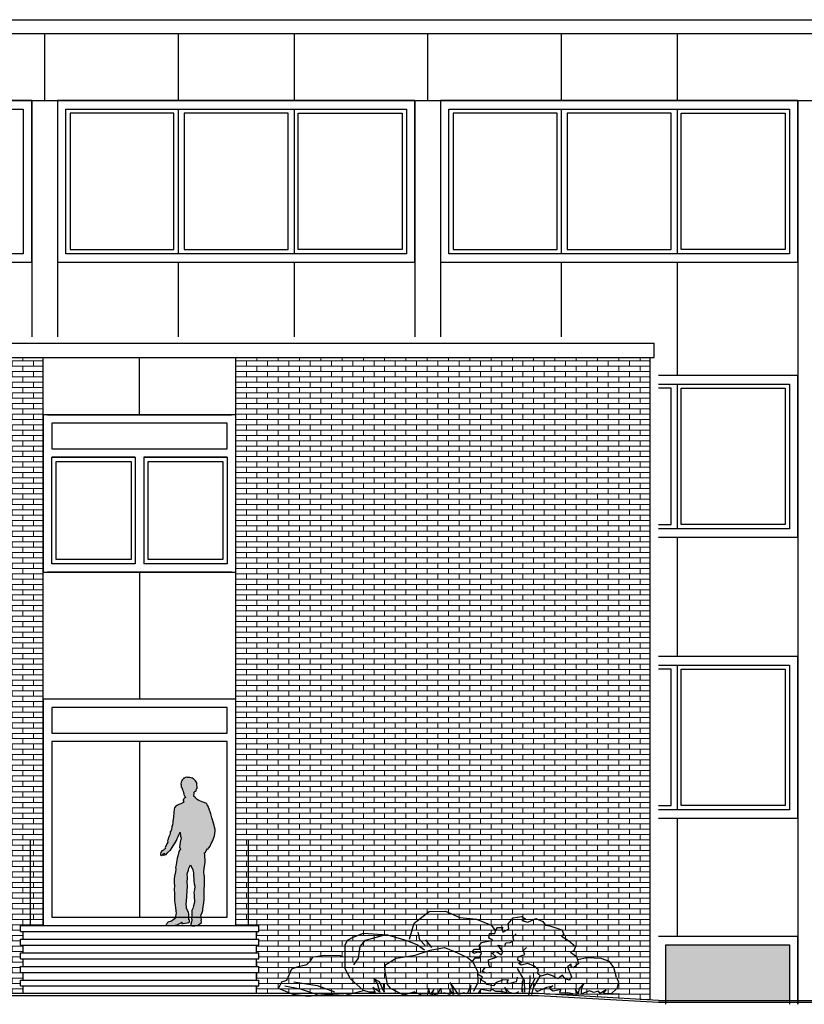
# Model space of a CAD drawing. Extents: x 2 to 315, y 0 to 17.
# Tile 39 of 69: x 181 to 190, y 5 to 17. Entities that reach past the tile are written whole.
import ezdxf

# ---------------------------------------------------------------- set-up
doc = ezdxf.new("R2010")
doc.units = 0
doc.header["$MEASUREMENT"] = 0
for name, color, linetype in [('Süd_Ansicht_4_P_ZE_SYMBOL', 7, 'Continuous'), ('Süd_Ansicht_4_R_NT_DACH', 7, 'Continuous'), ('Süd_Ansicht_4_R_NT_FENSTER', 7, 'Continuous'), ('Süd_Ansicht_4_R_NT_HIDDEN', 7, 'Continuous'), ('Süd_Ansicht_4_R_NT_STAHL', 7, 'Continuous'), ('Süd_Ansicht_4_R_NT_TREPPE', 7, 'Continuous'), ('Süd_Ansicht_4_R_NT_TUER', 7, 'Continuous'), ('Süd_Ansicht_4_R_TR_BODEN', 7, 'Continuous'), ('Süd_Ansicht_4_R_TR_HIDDEN', 7, 'Continuous'), ('Süd_Ansicht_4_Schraffuren', 7, 'Continuous')]:
    doc.layers.add(name, color=color, linetype=linetype)
doc.linetypes.add('Terrainlinie', pattern='A,0,[1,Bl.Nr. 2.0061.Shx,S=0.000793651,R=0,X=0,Y=-0.043301],-0.1,0', length=0.1)
pattern_1 = [(0, (176.31684, 6.46586), (0, 0.0625), []), (90, (176.31684, 6.46586), (-0.25, 0), [0.0625, -0.0625]), (90, (176.44184, 6.52836), (-0.25, 0), [0.0625, -0.0625])]

msp = doc.modelspace()

# ---------------------------------------------------------------- hatches: boundary and pattern name
at = {"layer": 'Süd_Ansicht_4_P_ZE_SYMBOL', "linetype": 'Continuous', "lineweight": 13, "ltscale": 1000}
msp.add_hatch(color=7, dxfattribs=at).paths.add_polyline_path([(182.561, 7.002), (182.56, 6.99), (182.56, 6.977), (182.571, 6.967), (182.586, 6.976), (182.591, 6.988), (182.601, 6.993), (182.61, 6.993), (182.59, 6.976), (182.598, 6.971), (182.625, 6.981), (182.634, 6.991), (182.64, 7), (182.646, 7.012), (182.65, 7.007), (182.657, 7.016), (182.669, 7.028), (182.676, 7.032), (182.695, 7.061), (182.708, 7.084), (182.722, 7.104), (182.735, 7.124), (182.746, 7.144), (182.756, 7.167), (182.767, 7.191), (182.777, 7.22), (182.79, 7.243), (182.795, 7.194), (182.8, 7.172), (182.789, 7.127), (182.781, 7.062), (182.795, 7.047), (182.775, 7.015), (182.77, 6.998), (182.761, 6.961), (182.755, 6.936), (182.745, 6.892), (182.742, 6.858), (182.736, 6.829), (182.74, 6.81), (182.733, 6.775), (182.723, 6.726), (182.721, 6.692), (182.72, 6.666), (182.718, 6.642), (182.723, 6.616), (182.72, 6.571), (182.723, 6.524), (182.723, 6.46), (182.724, 6.437), (182.732, 6.39), (182.736, 6.349), (182.737, 6.327), (182.743, 6.319), (182.739, 6.313), (182.741, 6.293), (182.74, 6.274), (182.733, 6.249), (182.727, 6.237), (182.739, 6.235), (182.705, 6.208), (182.678, 6.194), (182.655, 6.188), (182.639, 6.181), (182.631, 6.167), (182.629, 6.161), (182.627, 6.16), (182.626, 6.151), (182.648, 6.146), (182.67, 6.146), (182.712, 6.148), (182.763, 6.16), (182.804, 6.181), (182.809, 6.184), (182.809, 6.166), (182.826, 6.17), (182.871, 6.176), (182.892, 6.182), (182.9, 6.189), (182.898, 6.213), (182.892, 6.213), (182.892, 6.232), (182.891, 6.248), (182.887, 6.248), (182.891, 6.255), (182.891, 6.278), (182.886, 6.304), (182.863, 6.348), (182.863, 6.371), (182.861, 6.397), (182.863, 6.434), (182.875, 6.608), (182.87, 6.655), (182.874, 6.705), (182.873, 6.754), (182.886, 6.795), (182.891, 6.821), (182.911, 6.86), (182.922, 6.83), (182.938, 6.804), (182.943, 6.786), (182.946, 6.76), (182.946, 6.729), (182.95, 6.695), (182.949, 6.667), (182.953, 6.637), (182.961, 6.609), (182.957, 6.567), (182.952, 6.535), (182.954, 6.504), (182.956, 6.473), (182.957, 6.446), (182.958, 6.426), (182.955, 6.404), (182.948, 6.378), (182.94, 6.348), (182.925, 6.323), (182.925, 6.281), (182.926, 6.248), (182.923, 6.229), (182.923, 6.22), (182.927, 6.221), (182.925, 6.209), (182.921, 6.191), (182.915, 6.179), (182.917, 6.165), (182.913, 6.161), (182.914, 6.146), (182.925, 6.142), (182.961, 6.142), (182.997, 6.15), (183.021, 6.165), (183.037, 6.177), (183.039, 6.191), (183.037, 6.204), (183.04, 6.216), (183.036, 6.231), (183.04, 6.233), (183.037, 6.25), (183.031, 6.263), (183.035, 6.272), (183.047, 6.299), (183.056, 6.322), (183.057, 6.334), (183.054, 6.337), (183.066, 6.416), (183.07, 6.45), (183.073, 6.478), (183.073, 6.516), (183.073, 6.559), (183.074, 6.633), (183.076, 6.676), (183.077, 6.7), (183.074, 6.725), (183.07, 6.737), (183.068, 6.778), (183.07, 6.812), (183.079, 6.867), (183.083, 6.887), (183.083, 6.926), (183.079, 6.946), (183.08, 6.972), (183.074, 6.999), (183.086, 7.008), (183.096, 7.025), (183.112, 7.046), (183.116, 7.044), (183.125, 7.057), (183.141, 7.079), (183.153, 7.109), (183.166, 7.131), (183.178, 7.156), (183.192, 7.201), (183.198, 7.228), (183.198, 7.237), (183.201, 7.248), (183.201, 7.274), (183.191, 7.302), (183.188, 7.322), (183.172, 7.375), (183.162, 7.411), (183.149, 7.46), (183.132, 7.514), (183.123, 7.533), (183.121, 7.541), (183.118, 7.548), (183.106, 7.564), (183.101, 7.57), (183.097, 7.579), (183.072, 7.591), (183.049, 7.599), (183.03, 7.607), (183.01, 7.614), (182.989, 7.626), (182.981, 7.635), (182.977, 7.637), (182.971, 7.645), (182.968, 7.651), (182.963, 7.659), (182.954, 7.658), (182.952, 7.666), (182.952, 7.682), (182.954, 7.69), (182.954, 7.697), (182.956, 7.712), (182.957, 7.717), (182.961, 7.719), (182.967, 7.719), (182.972, 7.723), (182.976, 7.734), (182.982, 7.751), (182.985, 7.755), (182.99, 7.75), (182.99, 7.774), (182.985, 7.797), (182.984, 7.817), (182.989, 7.814), (182.987, 7.822), (182.969, 7.845), (182.957, 7.857), (182.945, 7.868), (182.934, 7.876), (182.93, 7.876), (182.92, 7.88), (182.902, 7.885), (182.885, 7.886), (182.877, 7.886), (182.864, 7.888), (182.849, 7.884), (182.836, 7.874), (182.833, 7.879), (182.823, 7.867), (182.817, 7.858), (182.813, 7.858), (182.809, 7.846), (182.801, 7.83), (182.796, 7.808), (182.801, 7.803), (182.801, 7.791), (182.803, 7.769), (182.806, 7.77), (182.808, 7.763), (182.809, 7.759), (182.813, 7.762), (182.813, 7.751), (182.817, 7.741), (182.823, 7.723), (182.828, 7.709), (182.833, 7.688), (182.838, 7.672), (182.843, 7.666), (182.85, 7.663), (182.851, 7.651), (182.838, 7.642), (182.831, 7.631), (182.826, 7.624), (182.826, 7.614), (182.832, 7.604), (182.823, 7.593), (182.798, 7.577), (182.772, 7.566), (182.76, 7.559), (182.736, 7.543), (182.724, 7.527), (182.721, 7.513), (182.717, 7.472), (182.711, 7.419), (182.705, 7.368), (182.705, 7.352), (182.698, 7.328), (182.691, 7.304), (182.687, 7.275), (182.682, 7.261), (182.674, 7.245), (182.674, 7.228), (182.667, 7.211), (182.662, 7.194), (182.658, 7.185), (182.653, 7.179), (182.648, 7.159), (182.646, 7.15), (182.641, 7.14), (182.644, 7.126), (182.634, 7.105), (182.625, 7.085), (182.616, 7.073), (182.614, 7.064), (182.617, 7.055), (182.612, 7.047), (182.597, 7.038), (182.593, 7.033), (182.585, 7.028), (182.575, 7.023)], flags=0)
at = {"layer": 'Süd_Ansicht_4_Schraffuren', "linetype": 'Continuous', "lineweight": 18, "ltscale": 1000}
h = msp.add_hatch(dxfattribs=at)
h.set_pattern_fill('MW_Verband__Läufer__DF_0004', color=9, style=0, pattern_type=2)
h.set_pattern_definition(pattern_1)
h.paths.add_polyline_path([(176.318, 6.396), (176.317, 6.396), (176.317, 5.346), (180.942, 5.346), (180.942, 5.436), (180.912, 5.436), (180.912, 5.506), (180.942, 5.506), (180.942, 5.596), (180.912, 5.596), (180.912, 5.666), (180.942, 5.666), (180.942, 5.756), (180.912, 5.756), (180.912, 5.826), (180.942, 5.826), (180.942, 5.916), (180.912, 5.916), (180.912, 5.986), (180.942, 5.986), (180.942, 6.076), (180.912, 6.076), (180.912, 6.146), (181.182, 6.146), (181.182, 12.819), (176.317, 12.819), (176.317, 6.466), (176.318, 6.466)], flags=0)
h = msp.add_hatch(dxfattribs=at)
h.set_pattern_fill('MW_Verband__Läufer__DF_0004', color=9, style=0, pattern_type=2)
h.set_pattern_definition(pattern_1)
h.paths.add_polyline_path([(183.592, 6.146), (183.712, 6.146), (183.712, 6.076), (183.682, 6.076), (183.682, 5.986), (183.712, 5.986), (183.712, 5.916), (183.682, 5.916), (183.682, 5.826), (183.712, 5.826), (183.712, 5.756), (183.682, 5.756), (183.682, 5.666), (183.712, 5.666), (183.712, 5.596), (183.682, 5.596), (183.682, 5.506), (183.712, 5.506), (183.712, 5.436), (183.682, 5.436), (183.682, 5.346), (186.998, 5.346), (188.307, 5.272), (188.307, 12.819), (183.442, 12.819), (183.442, 6.146)], flags=0)
at = {"layer": 'Süd_Ansicht_4_Schraffuren', "linetype": 'Continuous', "lineweight": 0, "ltscale": 1000}
msp.add_hatch(color=27, dxfattribs=at).paths.add_polyline_path([(189.947, 5.266), (189.947, 5.921), (188.497, 5.921), (188.497, 5.266)], flags=0)

# ---------------------------------------------------------------- linework, layer by layer
at = {"layer": 'Süd_Ansicht_4_P_ZE_SYMBOL', "linetype": 'Continuous', "ltscale": 1000}
for p, q in [((182.823, 7.867), (182.817, 7.858)), ((182.833, 7.879), (182.823, 7.867)), ((182.836, 7.874), (182.833, 7.879)), ((182.849, 7.884), (182.836, 7.874)), ((182.864, 7.888), (182.849, 7.884)), ((182.877, 7.886), (182.864, 7.888)), ((182.885, 7.886), (182.877, 7.886)), ((182.902, 7.885), (182.885, 7.886)), ((182.92, 7.88), (182.902, 7.885)), ((182.93, 7.876), (182.92, 7.88)), ((182.934, 7.876), (182.93, 7.876)), ((182.945, 7.868), (182.934, 7.876)), ((182.957, 7.857), (182.945, 7.868)), ((182.801, 7.83), (182.796, 7.808)), ((182.796, 7.808), (182.801, 7.803)), ((182.809, 7.846), (182.801, 7.83)), ((182.801, 7.803), (182.801, 7.791)), ((182.801, 7.791), (182.803, 7.769)), ((182.803, 7.769), (182.806, 7.77)), ((182.806, 7.77), (182.808, 7.763)), ((182.808, 7.763), (182.809, 7.759)), ((182.813, 7.858), (182.809, 7.846)), ((182.809, 7.759), (182.813, 7.762)), ((182.817, 7.858), (182.813, 7.858)), ((182.813, 7.762), (182.813, 7.751)), ((182.813, 7.751), (182.817, 7.741)), ((182.969, 7.845), (182.957, 7.857)), ((182.987, 7.822), (182.969, 7.845)), ((182.976, 7.734), (182.982, 7.751)), ((182.982, 7.751), (182.985, 7.755)), ((182.985, 7.797), (182.984, 7.817)), ((182.984, 7.817), (182.989, 7.814)), ((182.99, 7.774), (182.985, 7.797)), ((182.985, 7.755), (182.99, 7.75)), ((182.989, 7.814), (182.987, 7.822)), ((182.99, 7.75), (182.99, 7.774)), ((182.817, 7.741), (182.823, 7.723)), ((182.823, 7.723), (182.828, 7.709)), ((182.828, 7.709), (182.833, 7.688)), ((182.838, 7.642), (182.831, 7.631)), ((182.833, 7.688), (182.838, 7.672)), ((182.838, 7.672), (182.843, 7.666)), ((182.851, 7.651), (182.838, 7.642)), ((182.843, 7.666), (182.85, 7.663)), ((182.85, 7.663), (182.851, 7.651)), ((182.952, 7.682), (182.954, 7.69)), ((182.952, 7.666), (182.952, 7.682)), ((182.954, 7.658), (182.952, 7.666)), ((182.954, 7.697), (182.956, 7.712)), ((182.954, 7.69), (182.954, 7.697)), ((182.963, 7.659), (182.954, 7.658)), ((182.956, 7.712), (182.957, 7.717)), ((182.957, 7.717), (182.961, 7.719)), ((182.961, 7.719), (182.967, 7.719)), ((182.968, 7.651), (182.963, 7.659)), ((182.967, 7.719), (182.972, 7.723)), ((182.971, 7.645), (182.968, 7.651)), ((182.977, 7.637), (182.971, 7.645)), ((182.972, 7.723), (182.976, 7.734)), ((182.981, 7.635), (182.977, 7.637)), ((182.989, 7.626), (182.981, 7.635)), ((182.724, 7.527), (182.721, 7.513)), ((182.736, 7.543), (182.724, 7.527)), ((182.76, 7.559), (182.736, 7.543)), ((182.772, 7.566), (182.76, 7.559)), ((182.798, 7.577), (182.772, 7.566)), ((182.823, 7.593), (182.798, 7.577)), ((182.832, 7.604), (182.823, 7.593)), ((182.831, 7.631), (182.826, 7.624)), ((182.826, 7.624), (182.826, 7.614)), ((182.826, 7.614), (182.832, 7.604)), ((183.01, 7.614), (182.989, 7.626)), ((183.03, 7.607), (183.01, 7.614)), ((183.049, 7.599), (183.03, 7.607)), ((183.072, 7.591), (183.049, 7.599)), ((183.097, 7.579), (183.072, 7.591)), ((183.101, 7.57), (183.097, 7.579)), ((183.106, 7.564), (183.101, 7.57)), ((183.118, 7.548), (183.106, 7.564)), ((183.121, 7.541), (183.118, 7.548)), ((183.123, 7.533), (183.121, 7.541)), ((183.132, 7.514), (183.123, 7.533)), ((182.711, 7.419), (182.705, 7.368)), ((182.717, 7.472), (182.711, 7.419)), ((182.721, 7.513), (182.717, 7.472)), ((183.149, 7.46), (183.132, 7.514)), ((183.162, 7.411), (183.149, 7.46)), ((183.172, 7.375), (183.162, 7.411)), ((182.691, 7.304), (182.687, 7.275)), ((182.698, 7.328), (182.691, 7.304)), ((182.705, 7.352), (182.698, 7.328)), ((182.705, 7.368), (182.705, 7.352)), ((183.188, 7.322), (183.172, 7.375)), ((183.191, 7.302), (183.188, 7.322)), ((183.201, 7.274), (183.191, 7.302)), ((182.653, 7.179), (182.648, 7.159)), ((182.658, 7.185), (182.653, 7.179)), ((182.662, 7.194), (182.658, 7.185)), ((182.667, 7.211), (182.662, 7.194)), ((182.674, 7.228), (182.667, 7.211)), ((182.682, 7.261), (182.674, 7.245)), ((182.674, 7.245), (182.674, 7.228)), ((182.687, 7.275), (182.682, 7.261)), ((182.756, 7.167), (182.767, 7.191)), ((182.767, 7.191), (182.777, 7.22)), ((182.777, 7.22), (182.79, 7.243)), ((182.8, 7.172), (182.789, 7.127)), ((182.79, 7.243), (182.795, 7.194)), ((182.795, 7.194), (182.8, 7.172)), ((183.178, 7.156), (183.192, 7.201)), ((183.192, 7.201), (183.198, 7.228)), ((183.198, 7.237), (183.201, 7.248)), ((183.198, 7.228), (183.198, 7.237)), ((183.201, 7.248), (183.201, 7.274)), ((182.617, 7.055), (182.612, 7.047)), ((182.616, 7.073), (182.614, 7.064)), ((182.614, 7.064), (182.617, 7.055)), ((182.625, 7.085), (182.616, 7.073)), ((182.634, 7.105), (182.625, 7.085)), ((182.644, 7.126), (182.634, 7.105)), ((182.646, 7.15), (182.641, 7.14)), ((182.641, 7.14), (182.644, 7.126)), ((182.648, 7.159), (182.646, 7.15)), ((182.676, 7.032), (182.695, 7.061)), ((182.695, 7.061), (182.708, 7.084)), ((182.708, 7.084), (182.722, 7.104)), ((182.722, 7.104), (182.735, 7.124)), ((182.735, 7.124), (182.746, 7.144)), ((182.746, 7.144), (182.756, 7.167)), ((182.789, 7.127), (182.781, 7.062)), ((182.781, 7.062), (182.795, 7.047)), ((183.116, 7.044), (183.125, 7.057)), ((183.125, 7.057), (183.141, 7.079)), ((183.141, 7.079), (183.153, 7.109)), ((183.153, 7.109), (183.166, 7.131)), ((183.166, 7.131), (183.178, 7.156)), ((182.561, 7.002), (182.56, 6.99)), ((182.56, 6.99), (182.56, 6.977)), ((182.56, 6.977), (182.571, 6.967)), ((182.575, 7.023), (182.561, 7.002)), ((182.571, 6.967), (182.586, 6.976)), ((182.585, 7.028), (182.575, 7.023)), ((182.593, 7.033), (182.585, 7.028)), ((182.586, 6.976), (182.591, 6.988)), ((182.61, 6.993), (182.59, 6.976)), ((182.59, 6.976), (182.598, 6.971)), ((182.591, 6.988), (182.601, 6.993)), ((182.597, 7.038), (182.593, 7.033)), ((182.612, 7.047), (182.597, 7.038)), ((182.598, 6.971), (182.625, 6.981)), ((182.601, 6.993), (182.61, 6.993)), ((182.625, 6.981), (182.634, 6.991)), ((182.634, 6.991), (182.64, 7)), ((182.64, 7), (182.646, 7.012)), ((182.646, 7.012), (182.65, 7.007)), ((182.65, 7.007), (182.657, 7.016)), ((182.657, 7.016), (182.669, 7.028)), ((182.669, 7.028), (182.676, 7.032)), ((182.761, 6.961), (182.755, 6.936)), ((182.77, 6.998), (182.761, 6.961)), ((182.775, 7.015), (182.77, 6.998)), ((182.795, 7.047), (182.775, 7.015)), ((183.074, 6.999), (183.086, 7.008)), ((183.08, 6.972), (183.074, 6.999)), ((183.079, 6.946), (183.08, 6.972)), ((183.083, 6.926), (183.079, 6.946)), ((183.086, 7.008), (183.096, 7.025)), ((183.096, 7.025), (183.112, 7.046)), ((183.112, 7.046), (183.116, 7.044)), ((182.742, 6.858), (182.736, 6.829)), ((182.736, 6.829), (182.74, 6.81)), ((182.745, 6.892), (182.742, 6.858)), ((182.755, 6.936), (182.745, 6.892)), ((182.891, 6.821), (182.911, 6.86)), ((182.911, 6.86), (182.922, 6.83)), ((182.922, 6.83), (182.938, 6.804)), ((183.07, 6.812), (183.079, 6.867)), ((183.079, 6.867), (183.083, 6.887)), ((183.083, 6.887), (183.083, 6.926)), ((182.723, 6.726), (182.721, 6.692)), ((182.733, 6.775), (182.723, 6.726)), ((182.74, 6.81), (182.733, 6.775)), ((182.873, 6.754), (182.886, 6.795)), ((182.874, 6.705), (182.873, 6.754)), ((182.886, 6.795), (182.891, 6.821)), ((182.938, 6.804), (182.943, 6.786)), ((182.943, 6.786), (182.946, 6.76)), ((182.946, 6.76), (182.946, 6.729)), ((182.946, 6.729), (182.95, 6.695)), ((183.068, 6.778), (183.07, 6.812)), ((183.07, 6.737), (183.068, 6.778)), ((183.074, 6.725), (183.07, 6.737)), ((183.077, 6.7), (183.074, 6.725)), ((182.72, 6.666), (182.718, 6.642)), ((182.718, 6.642), (182.723, 6.616)), ((182.721, 6.692), (182.72, 6.666)), ((182.723, 6.616), (182.72, 6.571)), ((182.863, 6.434), (182.875, 6.608)), ((182.87, 6.655), (182.874, 6.705)), ((182.875, 6.608), (182.87, 6.655)), ((182.95, 6.695), (182.949, 6.667)), ((182.949, 6.667), (182.953, 6.637)), ((182.953, 6.637), (182.961, 6.609)), ((182.961, 6.609), (182.957, 6.567)), ((183.073, 6.559), (183.074, 6.633)), ((183.074, 6.633), (183.076, 6.676)), ((183.076, 6.676), (183.077, 6.7)), ((182.72, 6.571), (182.723, 6.524)), ((182.723, 6.524), (182.723, 6.46)), ((182.957, 6.567), (182.952, 6.535)), ((182.952, 6.535), (182.954, 6.504)), ((182.954, 6.504), (182.956, 6.473)), ((183.07, 6.45), (183.073, 6.478)), ((183.073, 6.516), (183.073, 6.559)), ((183.073, 6.478), (183.073, 6.516)), ((182.723, 6.46), (182.724, 6.437)), ((182.724, 6.437), (182.732, 6.39)), ((182.732, 6.39), (182.736, 6.349)), ((182.861, 6.397), (182.863, 6.434)), ((182.863, 6.371), (182.861, 6.397)), ((182.863, 6.348), (182.863, 6.371)), ((182.948, 6.378), (182.94, 6.348)), ((182.955, 6.404), (182.948, 6.378)), ((182.958, 6.426), (182.955, 6.404)), ((182.956, 6.473), (182.957, 6.446)), ((182.957, 6.446), (182.958, 6.426)), ((183.054, 6.337), (183.066, 6.416)), ((183.066, 6.416), (183.07, 6.45)), ((182.733, 6.249), (182.727, 6.237)), ((182.74, 6.274), (182.733, 6.249)), ((182.736, 6.349), (182.737, 6.327)), ((182.737, 6.327), (182.743, 6.319)), ((182.743, 6.319), (182.739, 6.313)), ((182.739, 6.313), (182.741, 6.293)), ((182.741, 6.293), (182.74, 6.274)), ((182.886, 6.304), (182.863, 6.348)), ((182.891, 6.278), (182.886, 6.304)), ((182.887, 6.248), (182.891, 6.255)), ((182.891, 6.248), (182.887, 6.248)), ((182.891, 6.255), (182.891, 6.278)), ((182.892, 6.232), (182.891, 6.248)), ((182.926, 6.248), (182.923, 6.229)), ((182.94, 6.348), (182.925, 6.323)), ((182.925, 6.323), (182.925, 6.281)), ((182.925, 6.281), (182.926, 6.248)), ((183.031, 6.263), (183.035, 6.272)), ((183.037, 6.25), (183.031, 6.263)), ((183.035, 6.272), (183.047, 6.299)), ((183.04, 6.233), (183.037, 6.25)), ((183.047, 6.299), (183.056, 6.322)), ((183.057, 6.334), (183.054, 6.337)), ((183.056, 6.322), (183.057, 6.334)), ((185.539, 6.174), (185.715, 6.31)), ((185.715, 6.31), (185.907, 6.313)), ((185.907, 6.313), (186.074, 6.24)), ((186.703, 6.236), (186.803, 6.254)), ((186.803, 6.254), (186.85, 6.219)), ((182.627, 6.16), (182.626, 6.151)), ((182.626, 6.151), (182.648, 6.146)), ((182.629, 6.161), (182.627, 6.16)), ((182.631, 6.167), (182.629, 6.161)), ((182.639, 6.181), (182.631, 6.167)), ((182.655, 6.188), (182.639, 6.181)), ((182.648, 6.146), (182.67, 6.146)), ((182.678, 6.194), (182.655, 6.188)), ((182.67, 6.146), (182.712, 6.148)), ((182.705, 6.208), (182.678, 6.194)), ((182.739, 6.235), (182.705, 6.208)), ((182.712, 6.148), (182.763, 6.16)), ((182.727, 6.237), (182.739, 6.235)), ((182.763, 6.16), (182.804, 6.181)), ((182.804, 6.181), (182.809, 6.184)), ((182.809, 6.184), (182.809, 6.166)), ((182.809, 6.166), (182.826, 6.17)), ((182.826, 6.17), (182.871, 6.176)), ((182.871, 6.176), (182.892, 6.182)), ((182.892, 6.213), (182.892, 6.232)), ((182.898, 6.213), (182.892, 6.213)), ((182.892, 6.182), (182.9, 6.189)), ((182.9, 6.189), (182.898, 6.213)), ((182.917, 6.165), (182.913, 6.161)), ((182.913, 6.161), (182.914, 6.146)), ((182.914, 6.146), (182.925, 6.142)), ((182.921, 6.191), (182.915, 6.179)), ((182.915, 6.179), (182.917, 6.165)), ((182.925, 6.209), (182.921, 6.191)), ((182.923, 6.229), (182.923, 6.22)), ((182.923, 6.22), (182.927, 6.221)), ((182.927, 6.221), (182.925, 6.209)), ((182.925, 6.142), (182.961, 6.142)), ((182.961, 6.142), (182.997, 6.15)), ((182.997, 6.15), (183.021, 6.165)), ((183.021, 6.165), (183.037, 6.177)), ((183.036, 6.231), (183.04, 6.233)), ((183.04, 6.216), (183.036, 6.231)), ((183.037, 6.204), (183.04, 6.216)), ((183.039, 6.191), (183.037, 6.204)), ((183.037, 6.177), (183.039, 6.191)), ((185.482, 5.986), (185.539, 6.174)), ((186.074, 6.24), (186.269, 6.219)), ((186.269, 6.219), (186.443, 6.152)), ((186.443, 6.152), (186.494, 6.084)), ((186.644, 6.166), (186.703, 6.236)), ((186.65, 6.109), (186.644, 6.166)), ((186.85, 6.219), (186.803, 6.206)), ((186.803, 6.206), (186.874, 6.184)), ((186.874, 6.184), (186.968, 6.228)), ((186.968, 6.228), (187.051, 6.193)), ((187.051, 6.193), (187.08, 6.149)), ((187.08, 6.149), (187.133, 6.144)), ((187.133, 6.144), (187.275, 6.096)), ((184.82, 6.011), (184.945, 6.058)), ((184.945, 6.058), (185.226, 6.035)), ((184.965, 5.976), (185.194, 6.037)), ((185.226, 6.035), (185.451, 5.971)), ((185.604, 5.978), (185.586, 6.068)), ((186.418, 6.047), (186.412, 6.007)), ((186.488, 6.047), (186.418, 6.047)), ((186.488, 6.047), (186.494, 6.084)), ((186.494, 6.084), (186.516, 6.122)), ((186.516, 6.122), (186.58, 6.122)), ((186.58, 6.122), (186.573, 6.109)), ((186.573, 6.109), (186.579, 6.07)), ((186.579, 6.07), (186.65, 6.109)), ((186.699, 6.014), (186.738, 6.047)), ((187.298, 6.039), (187.269, 6.021)), ((187.269, 6.021), (187.351, 5.969)), ((187.275, 6.096), (187.298, 6.039)), ((184.726, 5.916), (184.756, 5.976)), ((184.726, 5.639), (184.726, 5.916)), ((184.756, 5.976), (184.82, 6.011)), ((184.904, 5.898), (184.965, 5.976)), ((185.451, 5.971), (185.578, 5.92)), ((185.578, 5.92), (185.66, 5.859)), ((185.669, 5.91), (185.604, 5.978)), ((185.747, 5.888), (185.677, 5.978)), ((186.302, 5.907), (186.331, 5.947)), ((186.314, 5.868), (186.302, 5.907)), ((186.331, 5.947), (186.449, 5.969)), ((186.412, 6.007), (186.459, 5.98)), ((186.449, 5.969), (186.459, 5.98)), ((186.582, 5.84), (186.521, 5.914)), ((186.521, 5.914), (186.604, 5.902)), ((186.604, 5.902), (186.616, 5.943)), ((186.616, 5.943), (186.666, 5.947)), ((186.666, 5.947), (186.71, 5.972)), ((186.71, 5.972), (186.699, 6.014)), ((187.351, 5.969), (187.434, 5.898)), ((187.434, 5.898), (187.416, 5.85)), ((184.351, 5.778), (184.486, 5.797)), ((184.486, 5.797), (184.67, 5.793)), ((184.67, 5.793), (184.701, 5.779)), ((184.885, 5.761), (184.904, 5.898)), ((185.328, 5.761), (185.549, 5.797)), ((185.549, 5.797), (185.726, 5.857)), ((185.726, 5.857), (185.893, 5.888)), ((185.893, 5.888), (186.011, 5.841)), ((186.011, 5.841), (186.165, 5.769)), ((186.219, 5.837), (186.249, 5.868)), ((186.243, 5.819), (186.219, 5.837)), ((186.284, 5.833), (186.243, 5.819)), ((186.249, 5.868), (186.314, 5.868)), ((186.331, 5.824), (186.284, 5.833)), ((186.308, 5.767), (186.331, 5.824)), ((186.454, 5.823), (186.499, 5.844)), ((186.504, 5.774), (186.454, 5.823)), ((186.499, 5.844), (186.566, 5.803)), ((186.566, 5.803), (186.582, 5.84)), ((186.76, 5.778), (186.838, 5.807)), ((186.821, 5.852), (186.86, 5.889)), ((186.838, 5.807), (186.821, 5.852)), ((187.416, 5.85), (187.375, 5.833)), ((187.375, 5.833), (187.446, 5.784)), ((187.446, 5.784), (187.469, 5.701)), ((184.164, 5.662), (184.277, 5.687)), ((184.277, 5.687), (184.32, 5.732)), ((184.32, 5.732), (184.351, 5.778)), ((184.83, 5.683), (184.885, 5.761)), ((185.193, 5.632), (185.205, 5.687)), ((185.205, 5.687), (185.328, 5.761)), ((186.165, 5.769), (186.225, 5.723)), ((186.225, 5.723), (186.255, 5.767)), ((186.225, 5.723), (186.281, 5.612)), ((186.255, 5.767), (186.308, 5.767)), ((186.41, 5.745), (186.504, 5.774)), ((186.415, 5.687), (186.41, 5.745)), ((186.432, 5.654), (186.415, 5.687)), ((186.756, 5.74), (186.76, 5.778)), ((186.803, 5.714), (186.756, 5.74)), ((186.768, 5.701), (186.803, 5.714)), ((186.797, 5.679), (186.768, 5.701)), ((186.874, 5.701), (186.797, 5.679)), ((186.95, 5.67), (186.874, 5.701)), ((186.998, 5.626), (186.95, 5.67)), ((187.381, 5.692), (187.34, 5.661)), ((187.381, 5.661), (187.381, 5.692)), ((187.469, 5.701), (187.41, 5.648)), ((187.57, 5.767), (187.457, 5.743)), ((187.737, 5.757), (187.57, 5.767)), ((187.833, 5.724), (187.737, 5.757)), ((187.884, 5.653), (187.833, 5.724)), ((184.043, 5.504), (184.101, 5.639)), ((184.101, 5.639), (184.164, 5.662)), ((184.789, 5.522), (184.726, 5.639)), ((185.226, 5.452), (185.193, 5.632)), ((186.281, 5.612), (186.286, 5.478)), ((186.341, 5.541), (186.283, 5.575)), ((186.338, 5.608), (186.377, 5.658)), ((186.388, 5.587), (186.338, 5.608)), ((186.377, 5.658), (186.432, 5.654)), ((186.443, 5.596), (186.388, 5.587)), ((186.836, 5.499), (186.754, 5.643)), ((186.896, 5.409), (186.902, 5.558)), ((186.986, 5.587), (186.998, 5.626)), ((187.027, 5.552), (186.986, 5.587)), ((187.104, 5.574), (187.027, 5.552)), ((187.163, 5.556), (187.104, 5.574)), ((187.227, 5.521), (187.163, 5.556)), ((187.283, 5.563), (187.227, 5.521)), ((187.31, 5.525), (187.283, 5.563)), ((187.34, 5.661), (187.387, 5.543)), ((187.41, 5.648), (187.381, 5.661)), ((187.914, 5.534), (187.884, 5.653)), ((183.945, 5.406), (183.982, 5.486)), ((183.982, 5.486), (184.043, 5.504)), ((184.019, 5.436), (184.201, 5.402)), ((184.123, 5.486), (184.4, 5.44)), ((184.4, 5.44), (184.603, 5.367)), ((184.945, 5.383), (184.789, 5.522)), ((185.066, 5.519), (185.104, 5.467)), ((185.131, 5.485), (185.066, 5.519)), ((185.104, 5.467), (185.136, 5.362)), ((185.188, 5.362), (185.131, 5.485)), ((185.175, 5.471), (185.188, 5.362)), ((185.266, 5.408), (185.226, 5.452)), ((185.962, 5.476), (185.988, 5.409)), ((186.017, 5.4), (185.962, 5.476)), ((186.206, 5.443), (186.161, 5.343)), ((186.199, 5.343), (186.206, 5.443)), ((186.286, 5.478), (186.236, 5.371)), ((186.326, 5.504), (186.341, 5.541)), ((186.371, 5.482), (186.326, 5.504)), ((186.391, 5.452), (186.371, 5.482)), ((186.471, 5.437), (186.391, 5.452)), ((186.5, 5.478), (186.471, 5.437)), ((186.575, 5.504), (186.5, 5.478)), ((186.645, 5.508), (186.575, 5.504)), ((186.63, 5.486), (186.645, 5.508)), ((186.645, 5.463), (186.63, 5.486)), ((186.735, 5.486), (186.645, 5.463)), ((186.75, 5.538), (186.735, 5.486)), ((186.807, 5.366), (186.81, 5.493)), ((186.839, 5.362), (186.836, 5.499)), ((186.957, 5.521), (186.896, 5.409)), ((187.013, 5.55), (186.935, 5.418)), ((187.099, 5.422), (187.166, 5.438)), ((187.166, 5.438), (187.127, 5.405)), ((187.361, 5.505), (187.31, 5.525)), ((187.387, 5.543), (187.361, 5.505)), ((187.53, 5.464), (187.478, 5.405)), ((187.504, 5.401), (187.53, 5.464)), ((187.914, 5.534), (187.94, 5.483)), ((187.94, 5.483), (187.919, 5.405)), ((184.117, 5.336), (183.945, 5.406)), ((184.289, 5.313), (184.117, 5.336)), ((184.201, 5.402), (184.398, 5.336)), ((184.523, 5.336), (184.289, 5.313)), ((184.711, 5.324), (184.523, 5.336)), ((184.711, 5.324), (184.945, 5.383)), ((185.015, 5.362), (184.945, 5.383)), ((185.079, 5.362), (185.015, 5.362)), ((185.136, 5.362), (185.053, 5.419)), ((185.053, 5.419), (185.079, 5.362)), ((185.266, 5.408), (185.412, 5.333)), ((185.412, 5.333), (185.54, 5.366)), ((185.623, 5.329), (185.54, 5.366)), ((185.693, 5.324), (185.623, 5.329)), ((185.706, 5.409), (185.693, 5.324)), ((185.726, 5.338), (185.706, 5.409)), ((185.77, 5.395), (185.726, 5.338)), ((185.751, 5.331), (185.77, 5.395)), ((185.751, 5.331), (185.818, 5.344)), ((185.818, 5.344), (185.853, 5.412)), ((185.853, 5.412), (185.855, 5.351)), ((185.855, 5.351), (185.886, 5.357)), ((185.956, 5.338), (185.886, 5.357)), ((186.001, 5.338), (185.956, 5.395)), ((185.956, 5.395), (185.956, 5.338)), ((185.988, 5.409), (186.001, 5.338)), ((186.059, 5.338), (186.017, 5.4)), ((186.123, 5.357), (186.059, 5.338)), ((186.161, 5.343), (186.123, 5.357)), ((186.296, 5.352), (186.199, 5.343)), ((186.296, 5.352), (186.326, 5.397)), ((186.326, 5.397), (186.436, 5.378)), ((186.436, 5.378), (186.451, 5.397)), ((186.451, 5.397), (186.495, 5.374)), ((186.495, 5.374), (186.565, 5.374)), ((186.565, 5.374), (186.63, 5.356)), ((186.63, 5.356), (186.605, 5.419)), ((186.605, 5.419), (186.655, 5.363)), ((186.655, 5.363), (186.72, 5.348)), ((186.72, 5.348), (186.769, 5.371)), ((186.896, 5.409), (186.88, 5.327)), ((186.935, 5.418), (186.918, 5.335)), ((186.985, 5.372), (186.963, 5.387)), ((186.985, 5.372), (187.099, 5.422)), ((187.127, 5.405), (187.172, 5.38)), ((187.172, 5.38), (187.26, 5.397)), ((187.26, 5.397), (187.244, 5.36)), ((187.244, 5.36), (187.344, 5.356)), ((187.441, 5.335), (187.344, 5.356)), ((187.467, 5.346), (187.435, 5.393)), ((187.435, 5.393), (187.441, 5.335)), ((187.478, 5.405), (187.467, 5.346)), ((187.504, 5.342), (187.504, 5.401)), ((187.604, 5.378), (187.504, 5.342)), ((187.646, 5.358), (187.604, 5.378)), ((187.703, 5.374), (187.646, 5.358)), ((187.725, 5.346), (187.703, 5.374)), ((187.793, 5.389), (187.725, 5.346)), ((187.761, 5.346), (187.793, 5.389)), ((187.851, 5.342), (187.761, 5.346)), ((187.919, 5.405), (187.851, 5.342)), ((187.851, 5.342), (187.945, 5.346))]:
    msp.add_line(p, q, dxfattribs=at)
at = {"layer": 'Süd_Ansicht_4_R_NT_DACH', "linetype": 'Continuous', "ltscale": 1000}
for p, q in [((176.167, 16.786), (213.128, 16.786)), ((213.128, 16.619), (176.167, 16.619)), ((176.267, 12.986), (188.357, 12.986)), ((188.357, 12.819), (188.357, 12.986)), ((176.267, 12.819), (188.357, 12.819))]:
    msp.add_line(p, q, dxfattribs=at)
at = {"layer": 'Süd_Ansicht_4_R_NT_FENSTER', "linetype": 'Continuous', "ltscale": 1000}
for p, q in [((181.047, 15.836), (176.847, 15.836)), ((176.947, 15.736), (180.947, 15.736)), ((180.947, 15.736), (180.947, 14.036)), ((181.047, 13.936), (181.047, 15.836)), ((185.547, 15.836), (181.347, 15.836)), ((181.347, 15.836), (181.347, 13.936)), ((181.447, 15.736), (185.447, 15.736)), ((181.447, 14.036), (181.447, 15.736)), ((182.767, 15.736), (182.767, 14.036)), ((184.127, 15.736), (184.127, 14.036)), ((185.447, 15.736), (185.447, 14.036)), ((185.547, 13.936), (185.547, 15.836)), ((190.047, 15.836), (185.847, 15.836)), ((185.847, 15.836), (185.847, 13.936)), ((185.947, 15.736), (189.947, 15.736)), ((185.947, 14.036), (185.947, 15.736)), ((187.267, 15.736), (187.267, 14.036)), ((188.627, 15.736), (188.627, 14.036)), ((189.947, 15.736), (189.947, 14.036)), ((190.047, 13.936), (190.047, 15.836)), ((182.717, 15.686), (181.497, 15.686)), ((181.497, 15.686), (181.497, 14.086)), ((182.717, 14.086), (182.717, 15.686)), ((184.057, 15.686), (182.837, 15.686)), ((182.837, 15.686), (182.837, 14.086)), ((184.057, 14.086), (184.057, 15.686)), ((184.177, 15.686), (185.397, 15.686)), ((184.177, 14.086), (184.177, 15.686)), ((185.397, 15.686), (185.397, 14.086)), ((187.217, 15.686), (185.997, 15.686)), ((185.997, 15.686), (185.997, 14.086)), ((187.217, 14.086), (187.217, 15.686)), ((188.557, 15.686), (187.337, 15.686)), ((187.337, 15.686), (187.337, 14.086)), ((188.557, 14.086), (188.557, 15.686)), ((188.677, 15.686), (189.897, 15.686)), ((188.677, 14.086), (188.677, 15.686)), ((189.897, 15.686), (189.897, 14.086)), ((180.947, 14.036), (176.947, 14.036)), ((185.447, 14.036), (181.447, 14.036)), ((181.497, 14.086), (182.717, 14.086)), ((182.837, 14.086), (184.057, 14.086)), ((185.397, 14.086), (184.177, 14.086)), ((189.947, 14.036), (185.947, 14.036)), ((185.997, 14.086), (187.217, 14.086)), ((187.337, 14.086), (188.557, 14.086)), ((189.897, 14.086), (188.677, 14.086)), ((176.847, 13.936), (181.047, 13.936)), ((181.347, 13.936), (185.547, 13.936)), ((185.847, 13.936), (190.047, 13.936)), ((190.047, 12.606), (188.407, 12.606)), ((190.047, 10.706), (190.047, 12.606)), ((188.407, 12.506), (189.947, 12.506)), ((188.627, 12.506), (188.627, 10.806)), ((189.947, 12.506), (189.947, 10.806)), ((188.557, 12.456), (188.407, 12.456)), ((188.557, 10.856), (188.557, 12.456)), ((188.677, 10.856), (188.677, 12.456)), ((188.677, 12.456), (189.897, 12.456)), ((189.897, 12.456), (189.897, 10.856)), ((183.442, 12.146), (181.182, 12.146)), ((181.182, 12.146), (181.182, 10.296)), ((181.232, 12.146), (183.392, 12.146)), ((183.442, 10.296), (183.442, 12.146)), ((183.342, 12.046), (181.282, 12.046)), ((181.282, 12.046), (181.282, 11.746)), ((183.342, 11.746), (183.342, 12.046)), ((181.282, 11.746), (183.342, 11.746)), ((181.282, 11.746), (183.342, 11.746)), ((181.282, 10.396), (181.282, 11.646)), ((182.262, 11.646), (181.282, 11.646)), ((181.282, 11.646), (182.262, 11.646)), ((181.332, 11.596), (182.212, 11.596)), ((181.332, 10.446), (181.332, 11.596)), ((182.212, 11.596), (182.212, 10.446)), ((182.262, 11.646), (182.262, 10.396)), ((182.362, 11.646), (182.362, 10.396)), ((183.342, 11.646), (182.362, 11.646)), ((182.362, 11.646), (183.342, 11.646)), ((182.412, 11.596), (183.292, 11.596)), ((182.412, 10.446), (182.412, 11.596)), ((183.292, 11.596), (183.292, 10.446)), ((183.342, 11.646), (183.342, 10.396)), ((188.409, 10.856), (188.557, 10.856)), ((189.947, 10.806), (188.409, 10.806)), ((189.897, 10.856), (188.677, 10.856)), ((188.407, 10.706), (190.047, 10.706)), ((182.212, 10.446), (181.332, 10.446)), ((183.292, 10.446), (182.412, 10.446)), ((181.182, 10.296), (183.442, 10.296)), ((183.392, 10.296), (181.232, 10.296)), ((182.262, 10.396), (181.282, 10.396)), ((183.342, 10.396), (182.362, 10.396)), ((190.047, 9.306), (188.407, 9.306)), ((190.047, 7.406), (190.047, 9.306)), ((188.407, 9.206), (189.947, 9.206)), ((188.557, 9.156), (188.407, 9.156)), ((188.557, 7.556), (188.557, 9.156)), ((188.627, 9.206), (188.627, 7.506)), ((188.677, 7.556), (188.677, 9.156)), ((188.677, 9.156), (189.897, 9.156)), ((189.897, 9.156), (189.897, 7.556)), ((189.947, 9.206), (189.947, 7.506)), ((188.409, 7.556), (188.557, 7.556)), ((189.897, 7.556), (188.677, 7.556)), ((188.407, 7.406), (190.047, 7.406)), ((189.947, 7.506), (188.409, 7.506)), ((188.407, 6.021), (190.047, 6.021)), ((190.047, 5.221), (190.047, 6.021)), ((190.047, 6.021), (190.047, 5.221)), ((188.497, 5.921), (189.947, 5.921)), ((188.497, 5.221), (188.497, 5.921)), ((189.947, 5.921), (189.947, 5.221))]:
    msp.add_line(p, q, dxfattribs=at)
at = {"layer": 'Süd_Ansicht_4_R_NT_HIDDEN', "linetype": 'Continuous', "ltscale": 1000}
for p, q in [((181.197, 16.619), (181.197, 15.836)), ((182.767, 16.619), (182.767, 15.836)), ((184.127, 16.619), (184.127, 15.836)), ((185.697, 16.619), (185.697, 15.836)), ((187.267, 16.619), (187.267, 15.836)), ((188.627, 16.619), (188.627, 15.836)), ((176.783, 15.836), (212.712, 15.836)), ((181.047, 15.836), (181.047, 13.06)), ((181.347, 15.836), (181.347, 13.06)), ((185.547, 15.836), (185.547, 13.06)), ((185.847, 15.836), (185.847, 13.06)), ((190.047, 15.836), (190.047, 5.266)), ((182.767, 13.936), (182.767, 13.06)), ((184.127, 13.936), (184.127, 13.06)), ((187.267, 13.936), (187.267, 13.06)), ((188.627, 13.936), (188.627, 12.606)), ((188.627, 10.706), (188.627, 9.306)), ((188.627, 7.406), (188.627, 6.021))]:
    msp.add_line(p, q, dxfattribs=at)
at = {"layer": 'Süd_Ansicht_4_R_NT_STAHL', "linetype": 'Continuous', "ltscale": 1000}
for p, q in [((181.032, 6.146), (181.032, 7.146)), ((183.592, 6.146), (183.592, 7.146))]:
    msp.add_line(p, q, dxfattribs=at)
at = {"layer": 'Süd_Ansicht_4_R_NT_TREPPE', "linetype": 'Continuous', "ltscale": 1000}
for p, q in [((180.912, 6.146), (183.712, 6.146)), ((180.912, 6.076), (180.912, 6.146)), ((183.712, 6.076), (183.712, 6.146)), ((180.912, 6.076), (183.712, 6.076)), ((180.942, 6.076), (180.942, 5.986)), ((183.682, 6.076), (183.682, 5.986)), ((180.912, 5.916), (180.912, 5.986)), ((180.912, 5.986), (183.712, 5.986)), ((180.912, 5.916), (183.712, 5.916)), ((180.942, 5.916), (180.942, 5.826)), ((183.682, 5.916), (183.682, 5.826)), ((183.712, 5.916), (183.712, 5.986)), ((180.912, 5.756), (180.912, 5.826)), ((180.912, 5.826), (183.712, 5.826)), ((183.712, 5.756), (183.712, 5.826)), ((180.912, 5.756), (183.712, 5.756)), ((180.942, 5.756), (180.942, 5.666)), ((183.682, 5.756), (183.682, 5.666)), ((180.912, 5.596), (180.912, 5.666)), ((180.912, 5.666), (183.712, 5.666)), ((180.912, 5.596), (183.712, 5.596)), ((180.942, 5.596), (180.942, 5.506)), ((183.682, 5.596), (183.682, 5.506)), ((183.712, 5.596), (183.712, 5.666)), ((180.912, 5.436), (180.912, 5.506)), ((180.912, 5.506), (183.712, 5.506)), ((180.912, 5.436), (183.712, 5.436)), ((180.942, 5.436), (180.942, 5.346)), ((183.682, 5.436), (183.682, 5.346)), ((183.712, 5.436), (183.712, 5.506))]:
    msp.add_line(p, q, dxfattribs=at)
at = {"layer": 'Süd_Ansicht_4_R_NT_TUER', "linetype": 'Continuous', "ltscale": 1000}
for p, q in [((181.182, 8.806), (181.182, 6.146)), ((183.442, 8.806), (181.182, 8.806)), ((181.182, 8.806), (181.182, 6.146)), ((183.442, 8.806), (181.182, 8.806)), ((183.442, 6.146), (183.442, 8.806)), ((183.442, 6.146), (183.442, 8.806)), ((183.342, 8.706), (181.282, 8.706)), ((181.282, 8.706), (181.282, 8.406)), ((183.342, 8.406), (183.342, 8.706)), ((181.282, 8.406), (183.342, 8.406)), ((181.282, 8.406), (183.342, 8.406)), ((183.342, 8.306), (181.282, 8.306)), ((181.282, 8.306), (181.282, 6.246)), ((182.312, 8.306), (182.312, 6.246)), ((182.312, 8.306), (182.312, 6.246)), ((183.342, 6.246), (183.342, 8.306)), ((181.282, 6.246), (183.342, 6.246))]:
    msp.add_line(p, q, dxfattribs=at)
at = {"layer": 'Süd_Ansicht_4_R_TR_BODEN', "linetype": 'Continuous', "ltscale": 1000}
for p, q in [((186.998, 5.346), (171.085, 5.346)), ((188.407, 5.266), (186.998, 5.346)), ((188.407, 5.266), (227.725, 5.266))]:
    msp.add_line(p, q, dxfattribs=at)
at = {"layer": 'Süd_Ansicht_4_R_TR_BODEN', "linetype": 'Terrainlinie', "ltscale": 1000}
for p, q in [((171.085, 5.326), (186.999, 5.326)), ((186.999, 5.326), (188.407, 5.246)), ((188.407, 5.246), (227.725, 5.246))]:
    msp.add_line(p, q, dxfattribs=at)
at = {"layer": 'Süd_Ansicht_4_R_TR_HIDDEN', "linetype": 'Continuous', "ltscale": 1000}
for p, q in [((181.182, 6.146), (181.182, 12.819)), ((182.312, 12.146), (182.312, 12.819)), ((183.442, 6.146), (183.442, 12.819)), ((188.307, 12.819), (188.307, 5.272)), ((182.312, 10.296), (182.312, 8.806))]:
    msp.add_line(p, q, dxfattribs=at)
at = {"layer": 'Süd_Ansicht_4_Schraffuren', "color": 255, "linetype": 'Continuous', "lineweight": 18, "ltscale": 1000}
for p, q in [((181.182, 12.819), (176.317, 12.819)), ((181.182, 6.146), (181.182, 12.819)), ((188.307, 12.819), (183.442, 12.819)), ((183.442, 12.819), (183.442, 6.146)), ((188.307, 5.272), (188.307, 12.819)), ((180.912, 6.076), (180.912, 6.146)), ((180.912, 6.146), (181.182, 6.146)), ((183.442, 6.146), (183.592, 6.146)), ((183.592, 6.146), (183.712, 6.146)), ((183.712, 6.146), (183.712, 6.076)), ((180.942, 6.076), (180.912, 6.076)), ((180.942, 5.986), (180.942, 6.076)), ((183.712, 6.076), (183.682, 6.076)), ((183.682, 6.076), (183.682, 5.986)), ((180.912, 5.916), (180.912, 5.986)), ((180.912, 5.986), (180.942, 5.986)), ((180.942, 5.916), (180.912, 5.916)), ((180.942, 5.826), (180.942, 5.916)), ((183.682, 5.986), (183.712, 5.986)), ((183.712, 5.916), (183.682, 5.916)), ((183.682, 5.916), (183.682, 5.826)), ((183.712, 5.986), (183.712, 5.916)), ((189.947, 5.921), (188.497, 5.921)), ((188.497, 5.921), (188.497, 5.266)), ((189.947, 5.266), (189.947, 5.921)), ((180.912, 5.756), (180.912, 5.826)), ((180.912, 5.826), (180.942, 5.826)), ((183.682, 5.826), (183.712, 5.826)), ((183.712, 5.826), (183.712, 5.756)), ((180.942, 5.756), (180.912, 5.756)), ((180.942, 5.666), (180.942, 5.756)), ((183.712, 5.756), (183.682, 5.756)), ((183.682, 5.756), (183.682, 5.666)), ((180.912, 5.596), (180.912, 5.666)), ((180.912, 5.666), (180.942, 5.666)), ((180.942, 5.596), (180.912, 5.596)), ((180.942, 5.506), (180.942, 5.596)), ((183.682, 5.666), (183.712, 5.666)), ((183.712, 5.596), (183.682, 5.596)), ((183.682, 5.596), (183.682, 5.506)), ((183.712, 5.666), (183.712, 5.596)), ((180.912, 5.436), (180.912, 5.506)), ((180.912, 5.506), (180.942, 5.506)), ((180.942, 5.436), (180.912, 5.436)), ((180.942, 5.346), (180.942, 5.436)), ((183.682, 5.506), (183.712, 5.506)), ((183.712, 5.436), (183.682, 5.436)), ((183.682, 5.436), (183.682, 5.346)), ((183.712, 5.506), (183.712, 5.436)), ((176.317, 5.346), (180.942, 5.346)), ((183.682, 5.346), (186.998, 5.346)), ((186.998, 5.346), (188.307, 5.272)), ((188.497, 5.266), (189.947, 5.266))]:
    msp.add_line(p, q, dxfattribs=at)

doc.saveas('drawing.dxf')
